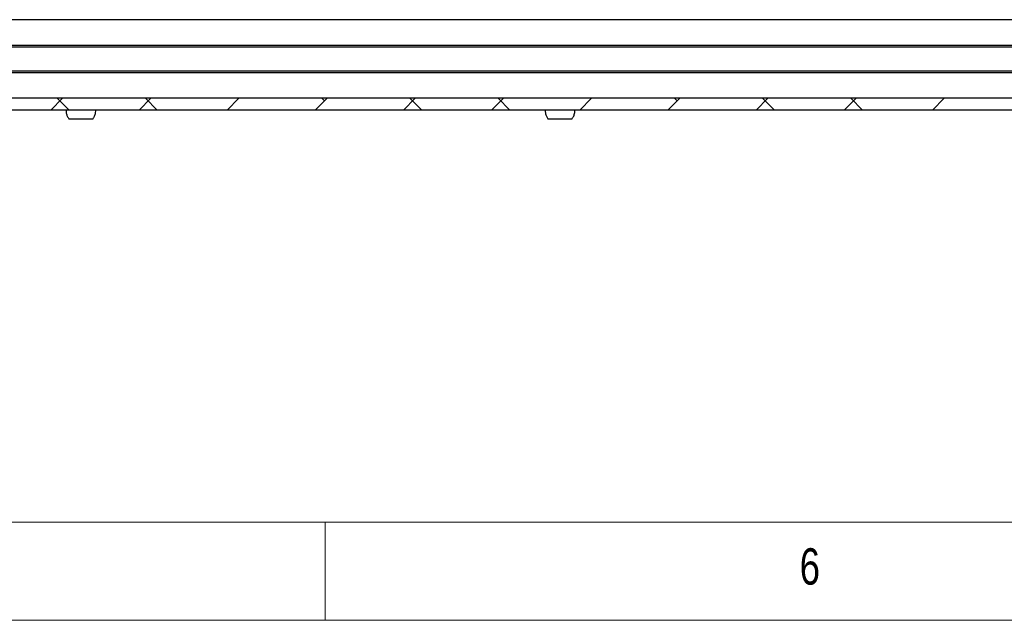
# Model space of a CAD drawing. Header units: millimetres. Extents: x 5 to 595, y 5 to 415.
# Tile 22 of 68: x 231 to 282, y 5 to 36. Entities that reach past the tile are written whole.
import ezdxf

# ---------------------------------------------------------------- set-up
doc = ezdxf.new("R2010")
doc.units = ezdxf.units.MM
doc.layers.add('NOTES', color=6, linetype='Continuous')
doc.layers.add('TRAIT-FINS', color=9, linetype='Continuous')
doc.layers.add('TRAIT-FORT', color=4, linetype='Continuous', lineweight=25)
doc.styles.add('SLDTEXTSTYLE0', font='TXT', dxfattribs={"width": 0.75})

msp = doc.modelspace()

# ---------------------------------------------------------------- hatches: boundary and pattern name
at = {"layer": 'TRAIT-FINS'}
h = msp.add_hatch(dxfattribs=at)
h.set_pattern_fill('ANSI38', color=9, angle=3e-322, style=0)
h.paths.add_polyline_path([(137.2372, 31.5696), (137.2372, 30.9696), (307.2779, 30.9696), (307.2779, 31.5696)], flags=0)

# ---------------------------------------------------------------- linework, layer by layer
at = {"color": 7, "linetype": 'Continuous', "lineweight": 18}
for p, q in [((10, 10), (584, 10)), ((247, 5), (247, 10)), ((5, 5), (589, 5))]:
    msp.add_line(p, q, dxfattribs=at)
at = {"layer": 'TRAIT-FORT', "color": 4, "linetype": 'Continuous', "lineweight": 25}
for p, q in [((302.1576, 35.5696), (142.3576, 35.5696)), ((142.3576, 34.2796), (302.1576, 34.2796)), ((302.1576, 34.1696), (142.3576, 34.1696)), ((142.3576, 32.9696), (302.1576, 32.9696)), ((302.1576, 32.8596), (142.3576, 32.8596)), ((307.2779, 31.5696), (137.2372, 31.5696)), ((307.2779, 30.9696), (137.2372, 30.9696)), ((233.9399, 30.5296), (235.176, 30.5296)), ((258.3399, 30.5296), (259.576, 30.5296))]:
    msp.add_line(p, q, dxfattribs=at)
for points, knots in [([(233.7976, 30.9696), (233.8009, 30.9181), (233.8077, 30.8117), (233.8545, 30.6593), (233.9152, 30.5732), (233.944, 30.5322)], [0, 0, 0, 0, 0.329639, 0.6810731, 1, 1, 1, 1]), ([(235.1726, 30.5345), (235.2022, 30.5772), (235.2669, 30.6704), (235.3097, 30.8235), (235.3153, 30.9271), (235.3176, 30.9696)], [0, 0, 0, 0, 0.3323704, 0.726461, 1, 1, 1, 1]), ([(258.1976, 30.9696), (258.2009, 30.9181), (258.2077, 30.8117), (258.2545, 30.6593), (258.3152, 30.5732), (258.344, 30.5322)], [0, 0, 0, 0, 0.329639, 0.6810731, 1, 1, 1, 1]), ([(259.5726, 30.5345), (259.6022, 30.5772), (259.6669, 30.6704), (259.7097, 30.8235), (259.7153, 30.9271), (259.7176, 30.9696)], [0, 0, 0, 0, 0.3323704, 0.726461, 1, 1, 1, 1])]:
    msp.add_open_spline(points, degree=3, knots=knots, dxfattribs=at)

# ---------------------------------------------------------------- texts
at = {"layer": 'NOTES', "color": 211, "insert": (271.1667, 8.668), "char_height": 1.8521, "attachment_point": 1, "style": 'SLDTEXTSTYLE0'}
msp.add_mtext('6', dxfattribs=at)

doc.saveas('drawing.dxf')
